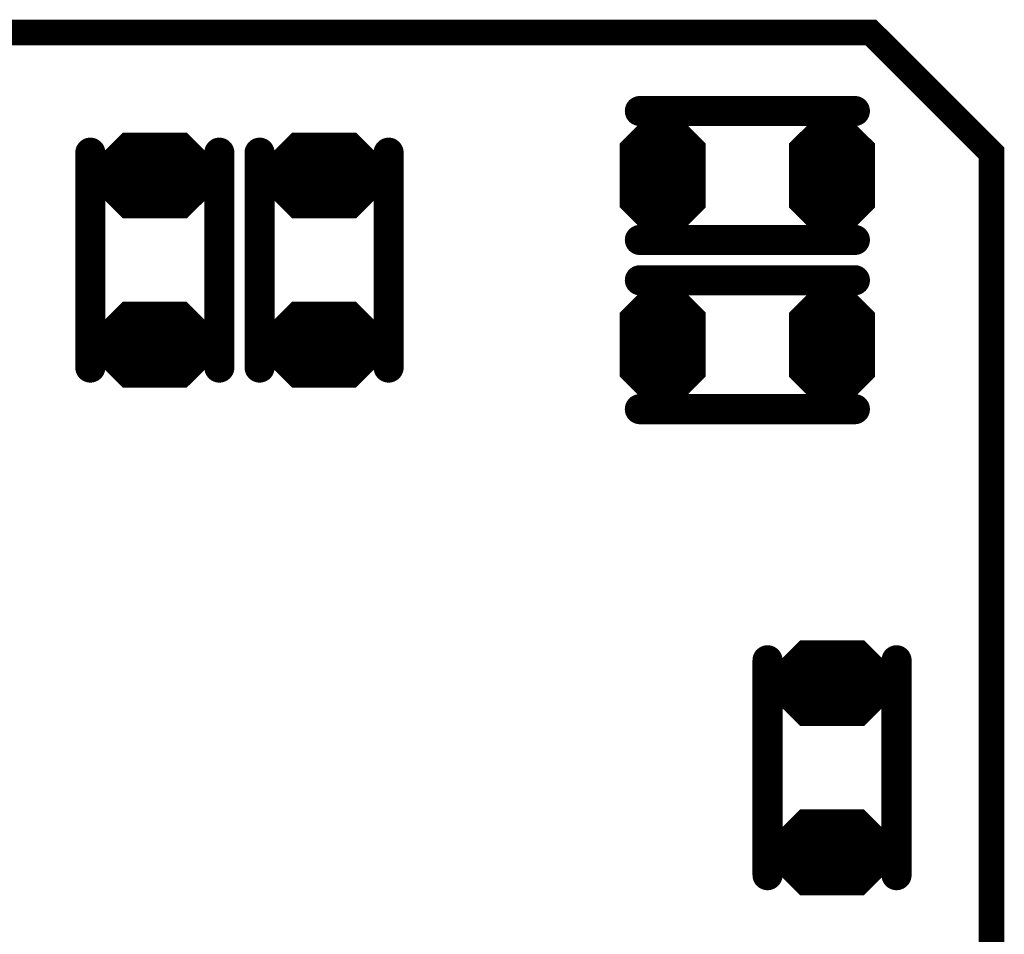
# Model space of a CAD drawing. Extents: x 0 to 8.86, y -3.29 to 6.3.
# Tile 55 of 129: x 7.57 to 7.8, y 1.95 to 2.16. Entities that reach past the tile are written whole.
import ezdxf

# ---------------------------------------------------------------- set-up
doc = ezdxf.new("R2010")
doc.units = 0
doc.layers.get('0').update_dxf_attribs({"color": 3, "linetype": 'CONTINUOUS'})

# ---------------------------------------------------------------- blocks, each defined once
blk = doc.blocks.new('PAD_R1')
at = {"const_width": 0.5}
blk.add_lwpolyline([(0.25, 0, 1), (-0.25, 0, 1)], format="xyb", close=True, dxfattribs=at)

msp = doc.modelspace()

# ---------------------------------------------------------------- linework, layer by layer
for p, q in [((7.71428, 2.13282), (7.72163, 2.14017)), ((7.72451, 2.14017), (7.73186, 2.13282)), ((7.75364, 2.13278), (7.76099, 2.14013)), ((7.76387, 2.14013), (7.77122, 2.13278)), ((7.59041, 2.12703), (7.59776, 2.13437)), ((7.61219, 2.13437), (7.61954, 2.12703)), ((7.62978, 2.12703), (7.63713, 2.13437)), ((7.65156, 2.13437), (7.65891, 2.12703)), ((7.71428, 2.13282), (7.73186, 2.13282)), ((7.75364, 2.13278), (7.77122, 2.13278)), ((7.59041, 2.12703), (7.61954, 2.12703)), ((7.62978, 2.12703), (7.65891, 2.12703)), ((7.59041, 2.12273), (7.61954, 2.12273)), ((7.59041, 2.12273), (7.59776, 2.11537)), ((7.61219, 2.11537), (7.61954, 2.12273)), ((7.62978, 2.12273), (7.65891, 2.12273)), ((7.62978, 2.12273), (7.63713, 2.11537)), ((7.65156, 2.11537), (7.65891, 2.12273)), ((7.71428, 2.11698), (7.73186, 2.11698)), ((7.71428, 2.11698), (7.72163, 2.10963)), ((7.72451, 2.10963), (7.73186, 2.11698)), ((7.75364, 2.11694), (7.77122, 2.11694)), ((7.75364, 2.11694), (7.76099, 2.10959)), ((7.76387, 2.10959), (7.77122, 2.11694)), ((7.71428, 2.09345), (7.72163, 2.1008)), ((7.72451, 2.1008), (7.73186, 2.09345)), ((7.75364, 2.09341), (7.76099, 2.10076)), ((7.76387, 2.10076), (7.77122, 2.09341)), ((7.59037, 2.08766), (7.59772, 2.09501)), ((7.61215, 2.09501), (7.6195, 2.08766)), ((7.62974, 2.08766), (7.63709, 2.09501)), ((7.65152, 2.09501), (7.65887, 2.08766)), ((7.71428, 2.09345), (7.73186, 2.09345)), ((7.75364, 2.09341), (7.77122, 2.09341)), ((7.59037, 2.08766), (7.6195, 2.08766)), ((7.62974, 2.08766), (7.65887, 2.08766)), ((7.59037, 2.08336), (7.6195, 2.08336)), ((7.59037, 2.08336), (7.59772, 2.07601)), ((7.61215, 2.07601), (7.6195, 2.08336)), ((7.62974, 2.08336), (7.65887, 2.08336)), ((7.62974, 2.08336), (7.63709, 2.07601)), ((7.65152, 2.07601), (7.65887, 2.08336)), ((7.71428, 2.07761), (7.73186, 2.07761)), ((7.71428, 2.07761), (7.72163, 2.07026)), ((7.72451, 2.07026), (7.73186, 2.07761)), ((7.75364, 2.07757), (7.77122, 2.07757)), ((7.75364, 2.07757), (7.76099, 2.07022)), ((7.76387, 2.07022), (7.77122, 2.07757)), ((7.74789, 2.00891), (7.75524, 2.01626)), ((7.76967, 2.01626), (7.77702, 2.00891)), ((7.74789, 2.00891), (7.77702, 2.00891)), ((7.74789, 2.00461), (7.77702, 2.00461)), ((7.74789, 2.00461), (7.75524, 1.99726)), ((7.76967, 1.99726), (7.77702, 2.00461)), ((7.74785, 1.96956), (7.7552, 1.97691)), ((7.76963, 1.97691), (7.77698, 1.96956)), ((7.74785, 1.96956), (7.77698, 1.96956)), ((7.74785, 1.96526), (7.77698, 1.96526)), ((7.74785, 1.96526), (7.7552, 1.95791)), ((7.76963, 1.95791), (7.77698, 1.96526))]:
    msp.add_line(p, q)
for points, const_width in [([(7.0885, 2.15813), (7.7715, 2.15813), (7.7995, 2.13013), (7.7995, 1.38913), (7.7815, 1.37113), (7.0795, 1.37113), (7.0585, 1.39213), (7.0585, 2.14213), (7.0745, 2.15813)], 0.006), ([(7.72431, 2.13967), (7.73207, 2.13191), (7.73207, 2.11789), (7.72431, 2.11013), (7.72183, 2.11013), (7.71407, 2.11789), (7.71407, 2.13191), (7.72183, 2.13967)], 0.002), ([(7.76367, 2.13963), (7.77143, 2.13187), (7.77143, 2.11785), (7.76367, 2.11009), (7.76119, 2.11009), (7.75343, 2.11785), (7.75343, 2.13187), (7.76119, 2.13963)], 0.002), ([(7.61198, 2.13387), (7.61974, 2.12611), (7.61974, 2.12364), (7.61198, 2.11588), (7.59797, 2.11588), (7.59021, 2.12364), (7.59021, 2.12611), (7.59797, 2.13387)], 0.002), ([(7.65135, 2.13387), (7.65911, 2.12611), (7.65911, 2.12364), (7.65135, 2.11588), (7.63734, 2.11588), (7.62958, 2.12364), (7.62958, 2.12611), (7.63734, 2.13387)], 0.002), ([(7.72431, 2.1003), (7.73207, 2.09254), (7.73207, 2.07852), (7.72431, 2.07076), (7.72183, 2.07076), (7.71407, 2.07852), (7.71407, 2.09254), (7.72183, 2.1003)], 0.002), ([(7.76367, 2.10026), (7.77143, 2.0925), (7.77143, 2.07848), (7.76367, 2.07072), (7.76119, 2.07072), (7.75343, 2.07848), (7.75343, 2.0925), (7.76119, 2.10026)], 0.002), ([(7.61194, 2.09451), (7.6197, 2.08675), (7.6197, 2.08428), (7.61194, 2.07651), (7.59793, 2.07651), (7.59016, 2.08428), (7.59016, 2.08675), (7.59793, 2.09451)], 0.002), ([(7.65131, 2.09451), (7.65908, 2.08675), (7.65908, 2.08428), (7.65131, 2.07651), (7.6373, 2.07651), (7.62954, 2.08428), (7.62954, 2.08675), (7.6373, 2.09451)], 0.002), ([(7.76946, 2.01576), (7.77722, 2.008), (7.77722, 2.00553), (7.76946, 1.99776), (7.75545, 1.99776), (7.74769, 2.00553), (7.74769, 2.008), (7.75545, 2.01576)], 0.002), ([(7.76942, 1.97641), (7.77718, 1.96864), (7.77718, 1.96617), (7.76942, 1.95841), (7.75541, 1.95841), (7.74764, 1.96617), (7.74764, 1.96864), (7.75541, 1.97641)], 0.002)]:
    msp.add_lwpolyline(points, close=True, dxfattribs=dict(const_width=const_width))
for points, const_width in [([(7.71775, 2.13988), (7.76775, 2.13988)], 0.007), ([(7.71775, 2.13988), (7.76775, 2.13988)], 0.007), ([(7.71669, 2.13382), (7.72204, 2.13917), (7.7241, 2.13917), (7.72945, 2.13382)], 0.003), ([(7.72246, 2.13817), (7.72368, 2.13817)], 0.005), ([(7.75605, 2.13378), (7.7614, 2.13913), (7.76346, 2.13913), (7.76881, 2.13378)], 0.003), ([(7.76182, 2.13813), (7.76304, 2.13813)], 0.005), ([(7.71911, 2.13482), (7.72703, 2.13482)], 0.005), ([(7.75847, 2.13478), (7.76639, 2.13478)], 0.005), ([(7.59283, 2.12803), (7.59818, 2.13338), (7.61177, 2.13338), (7.61712, 2.12803)], 0.003), ([(7.59859, 2.13237), (7.61136, 2.13237)], 0.005), ([(7.6322, 2.12803), (7.63755, 2.13338), (7.65114, 2.13338), (7.65649, 2.12803)], 0.003), ([(7.63796, 2.13237), (7.65073, 2.13237)], 0.005), ([(7.71669, 2.13382), (7.72945, 2.13382)], 0.003), ([(7.75605, 2.13378), (7.76881, 2.13378)], 0.003), ([(7.58996, 2.08019), (7.58996, 2.13019)], 0.007), ([(7.58996, 2.08019), (7.58996, 2.13019)], 0.007), ([(7.61996, 2.08019), (7.61996, 2.13019)], 0.007), ([(7.61996, 2.08019), (7.61996, 2.13019)], 0.007), ([(7.62932, 2.08019), (7.62932, 2.13019)], 0.007), ([(7.62932, 2.08019), (7.62932, 2.13019)], 0.007), ([(7.65932, 2.08019), (7.65932, 2.13019)], 0.007), ([(7.65932, 2.08019), (7.65932, 2.13019)], 0.007), ([(7.71307, 2.13132), (7.73307, 2.13132)], 0.002), ([(7.71607, 2.13232), (7.73007, 2.13232)], 0.002), ([(7.75243, 2.13128), (7.77243, 2.13128)], 0.002), ([(7.75543, 2.13228), (7.76943, 2.13228)], 0.002), ([(7.59283, 2.12803), (7.61712, 2.12803)], 0.003), ([(7.59524, 2.12902), (7.61471, 2.12902)], 0.005), ([(7.6322, 2.12803), (7.65649, 2.12803)], 0.003), ([(7.63461, 2.12902), (7.65408, 2.12902)], 0.005), ([(7.71307, 2.12448), (7.73307, 2.12448)], 0.014), ([(7.75243, 2.12444), (7.77243, 2.12444)], 0.014), ([(7.59221, 2.12653), (7.61774, 2.12653)], 0.002), ([(7.63157, 2.12653), (7.65711, 2.12653)], 0.002), ([(7.58921, 2.12472), (7.62074, 2.12472)], 0.003), ([(7.58921, 2.12553), (7.62074, 2.12553)], 0.002), ([(7.62857, 2.12472), (7.66011, 2.12472)], 0.003), ([(7.62857, 2.12553), (7.66011, 2.12553)], 0.002), ([(7.59162, 2.12223), (7.61833, 2.12223)], 0.002), ([(7.59162, 2.12223), (7.59797, 2.11588)], 0.002), ([(7.59221, 2.12323), (7.61774, 2.12323)], 0.002), ([(7.59403, 2.12122), (7.61592, 2.12122)], 0.004), ([(7.59403, 2.12122), (7.59838, 2.11688)], 0.004), ([(7.59524, 2.12072), (7.61471, 2.12072)], 0.005), ([(7.61157, 2.11688), (7.61592, 2.12122)], 0.004), ([(7.61198, 2.11588), (7.61833, 2.12223)], 0.002), ([(7.63099, 2.12223), (7.6577, 2.12223)], 0.002), ([(7.63099, 2.12223), (7.63734, 2.11588)], 0.002), ([(7.63157, 2.12323), (7.65711, 2.12323)], 0.002), ([(7.6334, 2.12122), (7.65529, 2.12122)], 0.004), ([(7.6334, 2.12122), (7.63775, 2.11688)], 0.004), ([(7.63461, 2.12072), (7.65408, 2.12072)], 0.005), ([(7.65094, 2.11688), (7.65529, 2.12122)], 0.004), ([(7.65135, 2.11588), (7.6577, 2.12223)], 0.002), ([(7.59859, 2.11738), (7.61136, 2.11738)], 0.005), ([(7.59838, 2.11688), (7.61157, 2.11688)], 0.004), ([(7.63796, 2.11738), (7.65073, 2.11738)], 0.005), ([(7.63775, 2.11688), (7.65094, 2.11688)], 0.004), ([(7.71607, 2.11748), (7.73007, 2.11748)], 0.002), ([(7.75543, 2.11744), (7.76943, 2.11744)], 0.002), ([(7.59797, 2.11588), (7.61198, 2.11588)], 0.002), ([(7.63734, 2.11588), (7.65135, 2.11588)], 0.002), ([(7.71548, 2.11648), (7.73066, 2.11648)], 0.002), ([(7.71548, 2.11648), (7.72183, 2.11013)], 0.002), ([(7.7179, 2.11548), (7.72824, 2.11548)], 0.004), ([(7.7179, 2.11548), (7.72225, 2.11113)], 0.004), ([(7.71911, 2.11498), (7.72703, 2.11498)], 0.005), ([(7.72389, 2.11113), (7.72824, 2.11548)], 0.004), ([(7.72431, 2.11013), (7.73066, 2.11648)], 0.002), ([(7.75484, 2.11644), (7.77002, 2.11644)], 0.002), ([(7.75484, 2.11644), (7.76119, 2.11009)], 0.002), ([(7.75726, 2.11544), (7.7676, 2.11544)], 0.004), ([(7.75726, 2.11544), (7.76161, 2.11109)], 0.004), ([(7.75847, 2.11494), (7.76639, 2.11494)], 0.005), ([(7.76325, 2.11109), (7.7676, 2.11544)], 0.004), ([(7.76367, 2.11009), (7.77002, 2.11644)], 0.002), ([(7.72246, 2.11163), (7.72368, 2.11163)], 0.005), ([(7.76182, 2.11159), (7.76304, 2.11159)], 0.005), ([(7.71775, 2.10988), (7.76775, 2.10988)], 0.007), ([(7.71775, 2.10988), (7.76775, 2.10988)], 0.007), ([(7.72225, 2.11113), (7.72389, 2.11113)], 0.004), ([(7.72183, 2.11013), (7.72431, 2.11013)], 0.002), ([(7.76161, 2.11109), (7.76325, 2.11109)], 0.004), ([(7.76119, 2.11009), (7.76367, 2.11009)], 0.002), ([(7.71775, 2.10051), (7.76775, 2.10051)], 0.007), ([(7.71775, 2.10051), (7.76775, 2.10051)], 0.007), ([(7.71669, 2.09445), (7.72204, 2.0998), (7.7241, 2.0998), (7.72945, 2.09445)], 0.003), ([(7.72246, 2.0988), (7.72368, 2.0988)], 0.005), ([(7.75605, 2.09441), (7.7614, 2.09976), (7.76346, 2.09976), (7.76881, 2.09441)], 0.003), ([(7.76182, 2.09876), (7.76304, 2.09876)], 0.005), ([(7.71911, 2.09545), (7.72703, 2.09545)], 0.005), ([(7.75847, 2.09541), (7.76639, 2.09541)], 0.005), ([(7.59279, 2.08866), (7.59814, 2.09401), (7.61173, 2.09401), (7.61708, 2.08866)], 0.003), ([(7.59855, 2.09301), (7.61132, 2.09301)], 0.005), ([(7.63216, 2.08866), (7.63751, 2.09401), (7.6511, 2.09401), (7.65645, 2.08866)], 0.003), ([(7.63792, 2.09301), (7.65069, 2.09301)], 0.005), ([(7.71669, 2.09445), (7.72945, 2.09445)], 0.003), ([(7.75605, 2.09441), (7.76881, 2.09441)], 0.003), ([(7.71307, 2.09195), (7.73307, 2.09195)], 0.002), ([(7.71607, 2.09295), (7.73007, 2.09295)], 0.002), ([(7.75243, 2.09191), (7.77243, 2.09191)], 0.002), ([(7.75543, 2.09291), (7.76943, 2.09291)], 0.002), ([(7.5952, 2.08966), (7.61467, 2.08966)], 0.005), ([(7.63457, 2.08966), (7.65404, 2.08966)], 0.005), ([(7.71307, 2.08511), (7.73307, 2.08511)], 0.014), ([(7.75243, 2.08507), (7.77243, 2.08507)], 0.014), ([(7.59279, 2.08866), (7.61708, 2.08866)], 0.003), ([(7.63216, 2.08866), (7.65645, 2.08866)], 0.003), ([(7.58916, 2.08536), (7.6207, 2.08536)], 0.003), ([(7.58916, 2.08616), (7.6207, 2.08616)], 0.002), ([(7.59216, 2.08716), (7.6177, 2.08716)], 0.002), ([(7.62854, 2.08536), (7.66007, 2.08536)], 0.003), ([(7.62854, 2.08616), (7.66007, 2.08616)], 0.002), ([(7.63154, 2.08716), (7.65707, 2.08716)], 0.002), ([(7.59158, 2.08286), (7.61829, 2.08286)], 0.002), ([(7.59158, 2.08286), (7.59793, 2.07651)], 0.002), ([(7.59216, 2.08386), (7.6177, 2.08386)], 0.002), ([(7.59399, 2.08186), (7.61588, 2.08186)], 0.004), ([(7.59399, 2.08186), (7.59834, 2.07751)], 0.004), ([(7.5952, 2.08136), (7.61467, 2.08136)], 0.005), ([(7.61153, 2.07751), (7.61588, 2.08186)], 0.004), ([(7.61194, 2.07651), (7.61829, 2.08286)], 0.002), ([(7.63095, 2.08286), (7.65766, 2.08286)], 0.002), ([(7.63095, 2.08286), (7.6373, 2.07651)], 0.002), ([(7.63154, 2.08386), (7.65707, 2.08386)], 0.002), ([(7.63336, 2.08186), (7.65525, 2.08186)], 0.004), ([(7.63336, 2.08186), (7.63771, 2.07751)], 0.004), ([(7.63457, 2.08136), (7.65404, 2.08136)], 0.005), ([(7.6509, 2.07751), (7.65525, 2.08186)], 0.004), ([(7.65131, 2.07651), (7.65766, 2.08286)], 0.002), ([(7.59855, 2.07801), (7.61132, 2.07801)], 0.005), ([(7.59834, 2.07751), (7.61153, 2.07751)], 0.004), ([(7.63792, 2.07801), (7.65069, 2.07801)], 0.005), ([(7.63771, 2.07751), (7.6509, 2.07751)], 0.004), ([(7.71607, 2.07811), (7.73007, 2.07811)], 0.002), ([(7.75543, 2.07807), (7.76943, 2.07807)], 0.002), ([(7.59793, 2.07651), (7.61194, 2.07651)], 0.002), ([(7.6373, 2.07651), (7.65131, 2.07651)], 0.002), ([(7.71548, 2.07711), (7.73066, 2.07711)], 0.002), ([(7.71548, 2.07711), (7.72183, 2.07076)], 0.002), ([(7.7179, 2.07611), (7.72824, 2.07611)], 0.004), ([(7.7179, 2.07611), (7.72225, 2.07176)], 0.004), ([(7.71911, 2.07561), (7.72703, 2.07561)], 0.005), ([(7.72389, 2.07176), (7.72824, 2.07611)], 0.004), ([(7.72431, 2.07076), (7.73066, 2.07711)], 0.002), ([(7.75484, 2.07707), (7.77002, 2.07707)], 0.002), ([(7.75484, 2.07707), (7.76119, 2.07072)], 0.002), ([(7.75726, 2.07607), (7.7676, 2.07607)], 0.004), ([(7.75726, 2.07607), (7.76161, 2.07172)], 0.004), ([(7.75847, 2.07557), (7.76639, 2.07557)], 0.005), ([(7.76325, 2.07172), (7.7676, 2.07607)], 0.004), ([(7.76367, 2.07072), (7.77002, 2.07707)], 0.002), ([(7.72246, 2.07226), (7.72368, 2.07226)], 0.005), ([(7.76182, 2.07222), (7.76304, 2.07222)], 0.005), ([(7.71775, 2.07051), (7.76775, 2.07051)], 0.007), ([(7.71775, 2.07051), (7.76775, 2.07051)], 0.007), ([(7.72225, 2.07176), (7.72389, 2.07176)], 0.004), ([(7.76161, 2.07172), (7.76325, 2.07172)], 0.004), ([(7.72183, 2.07076), (7.72431, 2.07076)], 0.002), ([(7.76119, 2.07072), (7.76367, 2.07072)], 0.002), ([(7.74744, 2.01209), (7.74744, 1.96209)], 0.007), ([(7.74744, 2.01209), (7.74744, 1.96209)], 0.007), ([(7.75031, 2.00991), (7.75566, 2.01526), (7.76925, 2.01526), (7.7746, 2.00991)], 0.003), ([(7.75607, 2.01426), (7.76884, 2.01426)], 0.005), ([(7.77744, 2.01209), (7.77744, 1.96209)], 0.007), ([(7.77744, 2.01209), (7.77744, 1.96209)], 0.007), ([(7.75272, 2.01091), (7.77219, 2.01091)], 0.005), ([(7.75031, 2.00991), (7.7746, 2.00991)], 0.003), ([(7.74669, 2.00661), (7.77822, 2.00661)], 0.003), ([(7.74669, 2.00741), (7.77822, 2.00741)], 0.002), ([(7.74969, 2.00841), (7.77522, 2.00841)], 0.002), ([(7.74969, 2.00511), (7.77522, 2.00511)], 0.002), ([(7.7491, 2.00411), (7.77581, 2.00411)], 0.002), ([(7.7491, 2.00411), (7.75545, 1.99776)], 0.002), ([(7.75151, 2.00311), (7.7734, 2.00311)], 0.004), ([(7.75151, 2.00311), (7.75586, 1.99876)], 0.004), ([(7.75272, 2.00261), (7.77219, 2.00261)], 0.005), ([(7.76905, 1.99876), (7.7734, 2.00311)], 0.004), ([(7.76946, 1.99776), (7.77581, 2.00411)], 0.002), ([(7.75607, 1.99926), (7.76884, 1.99926)], 0.005), ([(7.75586, 1.99876), (7.76905, 1.99876)], 0.004), ([(7.75545, 1.99776), (7.76946, 1.99776)], 0.002), ([(7.75027, 1.97056), (7.75562, 1.97591), (7.76921, 1.97591), (7.77456, 1.97056)], 0.003), ([(7.75603, 1.9749), (7.7688, 1.9749)], 0.005), ([(7.75268, 1.97156), (7.77215, 1.97156)], 0.005), ([(7.75027, 1.97056), (7.77456, 1.97056)], 0.003), ([(7.74964, 1.96906), (7.77518, 1.96906)], 0.002), ([(7.74664, 1.96726), (7.77818, 1.96726)], 0.003), ([(7.74664, 1.96806), (7.77818, 1.96806)], 0.002), ([(7.74906, 1.96476), (7.77577, 1.96476)], 0.002), ([(7.74906, 1.96476), (7.75541, 1.95841)], 0.002), ([(7.74964, 1.96576), (7.77518, 1.96576)], 0.002), ([(7.75147, 1.96376), (7.77336, 1.96376)], 0.004), ([(7.75147, 1.96376), (7.75582, 1.95941)], 0.004), ([(7.75268, 1.96325), (7.77215, 1.96325)], 0.005), ([(7.76901, 1.95941), (7.77336, 1.96376)], 0.004), ([(7.76942, 1.95841), (7.77577, 1.96476)], 0.002), ([(7.75603, 1.95991), (7.7688, 1.95991)], 0.005), ([(7.75582, 1.95941), (7.76901, 1.95941)], 0.004), ([(7.75541, 1.95841), (7.76942, 1.95841)], 0.002)]:
    msp.add_lwpolyline(points, dxfattribs=dict(const_width=const_width))

# ---------------------------------------------------------------- block references
for p, xscale, yscale in [((7.71775, 2.13988), 0.007, 0.007), ((7.71775, 2.13988), 0.007, 0.007), ((7.76775, 2.13988), 0.007, 0.007), ((7.76775, 2.13988), 0.007, 0.007), ((7.72246, 2.13817), 0.005, 0.005), ((7.72368, 2.13817), 0.005, 0.005), ((7.76182, 2.13813), 0.005, 0.005), ((7.76304, 2.13813), 0.005, 0.005), ((7.71911, 2.13482), 0.005, 0.005), ((7.72703, 2.13482), 0.005, 0.005), ((7.75847, 2.13478), 0.005, 0.005), ((7.76639, 2.13478), 0.005, 0.005), ((7.59859, 2.13237), 0.005, 0.005), ((7.61136, 2.13237), 0.005, 0.005), ((7.63796, 2.13237), 0.005, 0.005), ((7.65073, 2.13237), 0.005, 0.005), ((7.71669, 2.13382), 0.003, 0.003), ((7.71669, 2.13382), 0.003, 0.003), ((7.72945, 2.13382), 0.003, 0.003), ((7.72945, 2.13382), 0.003, 0.003), ((7.75605, 2.13378), 0.003, 0.003), ((7.75605, 2.13378), 0.003, 0.003), ((7.76881, 2.13378), 0.003, 0.003), ((7.76881, 2.13378), 0.003, 0.003), ((7.58996, 2.13019), 0.007, 0.007), ((7.58996, 2.13019), 0.007, 0.007), ((7.61996, 2.13019), 0.007, 0.007), ((7.61996, 2.13019), 0.007, 0.007), ((7.62932, 2.13019), 0.007, 0.007), ((7.62932, 2.13019), 0.007, 0.007), ((7.65932, 2.13019), 0.007, 0.007), ((7.65932, 2.13019), 0.007, 0.007), ((7.71607, 2.13232), 0.002, 0.002), ((7.73007, 2.13232), 0.002, 0.002), ((7.75543, 2.13228), 0.002, 0.002), ((7.76943, 2.13228), 0.002, 0.002), ((7.59283, 2.12803), 0.003, 0.003), ((7.59283, 2.12803), 0.003, 0.003), ((7.59524, 2.12902), 0.005, 0.005), ((7.61471, 2.12902), 0.005, 0.005), ((7.61712, 2.12803), 0.003, 0.003), ((7.61712, 2.12803), 0.003, 0.003), ((7.6322, 2.12803), 0.003, 0.003), ((7.6322, 2.12803), 0.003, 0.003), ((7.63461, 2.12902), 0.005, 0.005), ((7.65408, 2.12902), 0.005, 0.005), ((7.65649, 2.12803), 0.003, 0.003), ((7.65649, 2.12803), 0.003, 0.003), ((7.59221, 2.12653), 0.002, 0.002), ((7.61774, 2.12653), 0.002, 0.002), ((7.63157, 2.12653), 0.002, 0.002), ((7.65711, 2.12653), 0.002, 0.002), ((7.59162, 2.12223), 0.002, 0.002), ((7.59162, 2.12223), 0.002, 0.002), ((7.59221, 2.12323), 0.002, 0.002), ((7.59403, 2.12122), 0.004, 0.004), ((7.59403, 2.12122), 0.004, 0.004), ((7.59524, 2.12072), 0.005, 0.005), ((7.61471, 2.12072), 0.005, 0.005), ((7.61592, 2.12122), 0.004, 0.004), ((7.61592, 2.12122), 0.004, 0.004), ((7.61774, 2.12323), 0.002, 0.002), ((7.61833, 2.12223), 0.002, 0.002), ((7.61833, 2.12223), 0.002, 0.002), ((7.63099, 2.12223), 0.002, 0.002), ((7.63099, 2.12223), 0.002, 0.002), ((7.63157, 2.12323), 0.002, 0.002), ((7.6334, 2.12122), 0.004, 0.004), ((7.6334, 2.12122), 0.004, 0.004), ((7.63461, 2.12072), 0.005, 0.005), ((7.65408, 2.12072), 0.005, 0.005), ((7.65529, 2.12122), 0.004, 0.004), ((7.65529, 2.12122), 0.004, 0.004), ((7.65711, 2.12323), 0.002, 0.002), ((7.6577, 2.12223), 0.002, 0.002), ((7.6577, 2.12223), 0.002, 0.002), ((7.59859, 2.11738), 0.005, 0.005), ((7.59838, 2.11688), 0.004, 0.004), ((7.59838, 2.11688), 0.004, 0.004), ((7.61136, 2.11738), 0.005, 0.005), ((7.61157, 2.11688), 0.004, 0.004), ((7.61157, 2.11688), 0.004, 0.004), ((7.63796, 2.11738), 0.005, 0.005), ((7.63775, 2.11688), 0.004, 0.004), ((7.63775, 2.11688), 0.004, 0.004), ((7.65073, 2.11738), 0.005, 0.005), ((7.65094, 2.11688), 0.004, 0.004), ((7.65094, 2.11688), 0.004, 0.004), ((7.71607, 2.11748), 0.002, 0.002), ((7.73007, 2.11748), 0.002, 0.002), ((7.75543, 2.11744), 0.002, 0.002), ((7.76943, 2.11744), 0.002, 0.002), ((7.59797, 2.11588), 0.002, 0.002), ((7.59797, 2.11588), 0.002, 0.002), ((7.61198, 2.11588), 0.002, 0.002), ((7.61198, 2.11588), 0.002, 0.002), ((7.63734, 2.11588), 0.002, 0.002), ((7.63734, 2.11588), 0.002, 0.002), ((7.65135, 2.11588), 0.002, 0.002), ((7.65135, 2.11588), 0.002, 0.002), ((7.71548, 2.11648), 0.002, 0.002), ((7.71548, 2.11648), 0.002, 0.002), ((7.7179, 2.11548), 0.004, 0.004), ((7.7179, 2.11548), 0.004, 0.004), ((7.71911, 2.11498), 0.005, 0.005), ((7.72703, 2.11498), 0.005, 0.005), ((7.72824, 2.11548), 0.004, 0.004), ((7.72824, 2.11548), 0.004, 0.004), ((7.73066, 2.11648), 0.002, 0.002), ((7.73066, 2.11648), 0.002, 0.002), ((7.75484, 2.11644), 0.002, 0.002), ((7.75484, 2.11644), 0.002, 0.002), ((7.75726, 2.11544), 0.004, 0.004), ((7.75726, 2.11544), 0.004, 0.004), ((7.75847, 2.11494), 0.005, 0.005), ((7.76639, 2.11494), 0.005, 0.005), ((7.7676, 2.11544), 0.004, 0.004), ((7.7676, 2.11544), 0.004, 0.004), ((7.77002, 2.11644), 0.002, 0.002), ((7.77002, 2.11644), 0.002, 0.002), ((7.72246, 2.11163), 0.005, 0.005), ((7.72368, 2.11163), 0.005, 0.005), ((7.76182, 2.11159), 0.005, 0.005), ((7.76304, 2.11159), 0.005, 0.005), ((7.71775, 2.10988), 0.007, 0.007), ((7.71775, 2.10988), 0.007, 0.007), ((7.72225, 2.11113), 0.004, 0.004), ((7.72225, 2.11113), 0.004, 0.004), ((7.72183, 2.11013), 0.002, 0.002), ((7.72183, 2.11013), 0.002, 0.002), ((7.72389, 2.11113), 0.004, 0.004), ((7.72389, 2.11113), 0.004, 0.004), ((7.72431, 2.11013), 0.002, 0.002), ((7.72431, 2.11013), 0.002, 0.002), ((7.76161, 2.11109), 0.004, 0.004), ((7.76161, 2.11109), 0.004, 0.004), ((7.76325, 2.11109), 0.004, 0.004), ((7.76325, 2.11109), 0.004, 0.004), ((7.76775, 2.10988), 0.007, 0.007), ((7.76775, 2.10988), 0.007, 0.007), ((7.76119, 2.11009), 0.002, 0.002), ((7.76119, 2.11009), 0.002, 0.002), ((7.76367, 2.11009), 0.002, 0.002), ((7.76367, 2.11009), 0.002, 0.002), ((7.71775, 2.10051), 0.007, 0.007), ((7.71775, 2.10051), 0.007, 0.007), ((7.76775, 2.10051), 0.007, 0.007), ((7.76775, 2.10051), 0.007, 0.007), ((7.72246, 2.0988), 0.005, 0.005), ((7.72368, 2.0988), 0.005, 0.005), ((7.76182, 2.09876), 0.005, 0.005), ((7.76304, 2.09876), 0.005, 0.005), ((7.71911, 2.09545), 0.005, 0.005), ((7.72703, 2.09545), 0.005, 0.005), ((7.75847, 2.09541), 0.005, 0.005), ((7.76639, 2.09541), 0.005, 0.005), ((7.59855, 2.09301), 0.005, 0.005), ((7.61132, 2.09301), 0.005, 0.005), ((7.63792, 2.09301), 0.005, 0.005), ((7.65069, 2.09301), 0.005, 0.005), ((7.71669, 2.09445), 0.003, 0.003), ((7.71669, 2.09445), 0.003, 0.003), ((7.72945, 2.09445), 0.003, 0.003), ((7.72945, 2.09445), 0.003, 0.003), ((7.75605, 2.09441), 0.003, 0.003), ((7.75605, 2.09441), 0.003, 0.003), ((7.76881, 2.09441), 0.003, 0.003), ((7.76881, 2.09441), 0.003, 0.003), ((7.71607, 2.09295), 0.002, 0.002), ((7.73007, 2.09295), 0.002, 0.002), ((7.75543, 2.09291), 0.002, 0.002), ((7.76943, 2.09291), 0.002, 0.002), ((7.5952, 2.08966), 0.005, 0.005), ((7.61467, 2.08966), 0.005, 0.005), ((7.63457, 2.08966), 0.005, 0.005), ((7.65404, 2.08966), 0.005, 0.005), ((7.59279, 2.08866), 0.003, 0.003), ((7.59279, 2.08866), 0.003, 0.003), ((7.61708, 2.08866), 0.003, 0.003), ((7.61708, 2.08866), 0.003, 0.003), ((7.63216, 2.08866), 0.003, 0.003), ((7.63216, 2.08866), 0.003, 0.003), ((7.65645, 2.08866), 0.003, 0.003), ((7.65645, 2.08866), 0.003, 0.003), ((7.59216, 2.08716), 0.002, 0.002), ((7.6177, 2.08716), 0.002, 0.002), ((7.63154, 2.08716), 0.002, 0.002), ((7.65707, 2.08716), 0.002, 0.002), ((7.58996, 2.08019), 0.007, 0.007), ((7.58996, 2.08019), 0.007, 0.007), ((7.59158, 2.08286), 0.002, 0.002), ((7.59158, 2.08286), 0.002, 0.002), ((7.59216, 2.08386), 0.002, 0.002), ((7.59399, 2.08186), 0.004, 0.004), ((7.59399, 2.08186), 0.004, 0.004), ((7.5952, 2.08136), 0.005, 0.005), ((7.61467, 2.08136), 0.005, 0.005), ((7.61588, 2.08186), 0.004, 0.004), ((7.61588, 2.08186), 0.004, 0.004), ((7.61996, 2.08019), 0.007, 0.007), ((7.61996, 2.08019), 0.007, 0.007), ((7.6177, 2.08386), 0.002, 0.002), ((7.61829, 2.08286), 0.002, 0.002), ((7.61829, 2.08286), 0.002, 0.002), ((7.62932, 2.08019), 0.007, 0.007), ((7.62932, 2.08019), 0.007, 0.007), ((7.63095, 2.08286), 0.002, 0.002), ((7.63095, 2.08286), 0.002, 0.002), ((7.63154, 2.08386), 0.002, 0.002), ((7.63336, 2.08186), 0.004, 0.004), ((7.63336, 2.08186), 0.004, 0.004), ((7.63457, 2.08136), 0.005, 0.005), ((7.65404, 2.08136), 0.005, 0.005), ((7.65525, 2.08186), 0.004, 0.004), ((7.65525, 2.08186), 0.004, 0.004), ((7.65932, 2.08019), 0.007, 0.007), ((7.65932, 2.08019), 0.007, 0.007), ((7.65707, 2.08386), 0.002, 0.002), ((7.65766, 2.08286), 0.002, 0.002), ((7.65766, 2.08286), 0.002, 0.002), ((7.59855, 2.07801), 0.005, 0.005), ((7.59834, 2.07751), 0.004, 0.004), ((7.59834, 2.07751), 0.004, 0.004), ((7.61132, 2.07801), 0.005, 0.005), ((7.61153, 2.07751), 0.004, 0.004), ((7.61153, 2.07751), 0.004, 0.004), ((7.63792, 2.07801), 0.005, 0.005), ((7.63771, 2.07751), 0.004, 0.004), ((7.63771, 2.07751), 0.004, 0.004), ((7.65069, 2.07801), 0.005, 0.005), ((7.6509, 2.07751), 0.004, 0.004), ((7.6509, 2.07751), 0.004, 0.004), ((7.71607, 2.07811), 0.002, 0.002), ((7.73007, 2.07811), 0.002, 0.002), ((7.75543, 2.07807), 0.002, 0.002), ((7.76943, 2.07807), 0.002, 0.002), ((7.59793, 2.07651), 0.002, 0.002), ((7.59793, 2.07651), 0.002, 0.002), ((7.61194, 2.07651), 0.002, 0.002), ((7.61194, 2.07651), 0.002, 0.002), ((7.6373, 2.07651), 0.002, 0.002), ((7.6373, 2.07651), 0.002, 0.002), ((7.65131, 2.07651), 0.002, 0.002), ((7.65131, 2.07651), 0.002, 0.002), ((7.71548, 2.07711), 0.002, 0.002), ((7.71548, 2.07711), 0.002, 0.002), ((7.7179, 2.07611), 0.004, 0.004), ((7.7179, 2.07611), 0.004, 0.004), ((7.71911, 2.07561), 0.005, 0.005), ((7.72703, 2.07561), 0.005, 0.005), ((7.72824, 2.07611), 0.004, 0.004), ((7.72824, 2.07611), 0.004, 0.004), ((7.73066, 2.07711), 0.002, 0.002), ((7.73066, 2.07711), 0.002, 0.002), ((7.75484, 2.07707), 0.002, 0.002), ((7.75484, 2.07707), 0.002, 0.002), ((7.75726, 2.07607), 0.004, 0.004), ((7.75726, 2.07607), 0.004, 0.004), ((7.75847, 2.07557), 0.005, 0.005), ((7.76639, 2.07557), 0.005, 0.005), ((7.7676, 2.07607), 0.004, 0.004), ((7.7676, 2.07607), 0.004, 0.004), ((7.77002, 2.07707), 0.002, 0.002), ((7.77002, 2.07707), 0.002, 0.002), ((7.72246, 2.07226), 0.005, 0.005), ((7.72368, 2.07226), 0.005, 0.005), ((7.76182, 2.07222), 0.005, 0.005), ((7.76304, 2.07222), 0.005, 0.005), ((7.71775, 2.07051), 0.007, 0.007), ((7.71775, 2.07051), 0.007, 0.007), ((7.72225, 2.07176), 0.004, 0.004), ((7.72225, 2.07176), 0.004, 0.004), ((7.72389, 2.07176), 0.004, 0.004), ((7.72389, 2.07176), 0.004, 0.004), ((7.76161, 2.07172), 0.004, 0.004), ((7.76161, 2.07172), 0.004, 0.004), ((7.76325, 2.07172), 0.004, 0.004), ((7.76325, 2.07172), 0.004, 0.004), ((7.76775, 2.07051), 0.007, 0.007), ((7.76775, 2.07051), 0.007, 0.007), ((7.72183, 2.07076), 0.002, 0.002), ((7.72183, 2.07076), 0.002, 0.002), ((7.72431, 2.07076), 0.002, 0.002), ((7.72431, 2.07076), 0.002, 0.002), ((7.76119, 2.07072), 0.002, 0.002), ((7.76119, 2.07072), 0.002, 0.002), ((7.76367, 2.07072), 0.002, 0.002), ((7.76367, 2.07072), 0.002, 0.002), ((7.74744, 2.01209), 0.007, 0.007), ((7.74744, 2.01209), 0.007, 0.007), ((7.75607, 2.01426), 0.005, 0.005), ((7.76884, 2.01426), 0.005, 0.005), ((7.77744, 2.01209), 0.007, 0.007), ((7.77744, 2.01209), 0.007, 0.007), ((7.75272, 2.01091), 0.005, 0.005), ((7.77219, 2.01091), 0.005, 0.005), ((7.75031, 2.00991), 0.003, 0.003), ((7.75031, 2.00991), 0.003, 0.003), ((7.7746, 2.00991), 0.003, 0.003), ((7.7746, 2.00991), 0.003, 0.003), ((7.74969, 2.00841), 0.002, 0.002), ((7.77522, 2.00841), 0.002, 0.002), ((7.74969, 2.00511), 0.002, 0.002), ((7.77522, 2.00511), 0.002, 0.002), ((7.7491, 2.00411), 0.002, 0.002), ((7.7491, 2.00411), 0.002, 0.002), ((7.75151, 2.00311), 0.004, 0.004), ((7.75151, 2.00311), 0.004, 0.004), ((7.75272, 2.00261), 0.005, 0.005), ((7.77219, 2.00261), 0.005, 0.005), ((7.7734, 2.00311), 0.004, 0.004), ((7.7734, 2.00311), 0.004, 0.004), ((7.77581, 2.00411), 0.002, 0.002), ((7.77581, 2.00411), 0.002, 0.002), ((7.75607, 1.99926), 0.005, 0.005), ((7.76884, 1.99926), 0.005, 0.005), ((7.75586, 1.99876), 0.004, 0.004), ((7.75586, 1.99876), 0.004, 0.004), ((7.76905, 1.99876), 0.004, 0.004), ((7.76905, 1.99876), 0.004, 0.004), ((7.75545, 1.99776), 0.002, 0.002), ((7.75545, 1.99776), 0.002, 0.002), ((7.76946, 1.99776), 0.002, 0.002), ((7.76946, 1.99776), 0.002, 0.002), ((7.75603, 1.9749), 0.005, 0.005), ((7.7688, 1.9749), 0.005, 0.005), ((7.75268, 1.97156), 0.005, 0.005), ((7.77215, 1.97156), 0.005, 0.005), ((7.75027, 1.97056), 0.003, 0.003), ((7.75027, 1.97056), 0.003, 0.003), ((7.77456, 1.97056), 0.003, 0.003), ((7.77456, 1.97056), 0.003, 0.003), ((7.74964, 1.96906), 0.002, 0.002), ((7.77518, 1.96906), 0.002, 0.002), ((7.74744, 1.96209), 0.007, 0.007), ((7.74744, 1.96209), 0.007, 0.007), ((7.74906, 1.96476), 0.002, 0.002), ((7.74906, 1.96476), 0.002, 0.002), ((7.74964, 1.96576), 0.002, 0.002), ((7.75147, 1.96376), 0.004, 0.004), ((7.75147, 1.96376), 0.004, 0.004), ((7.75268, 1.96325), 0.005, 0.005), ((7.77215, 1.96325), 0.005, 0.005), ((7.77336, 1.96376), 0.004, 0.004), ((7.77336, 1.96376), 0.004, 0.004), ((7.77744, 1.96209), 0.007, 0.007), ((7.77744, 1.96209), 0.007, 0.007), ((7.77518, 1.96576), 0.002, 0.002), ((7.77577, 1.96476), 0.002, 0.002), ((7.77577, 1.96476), 0.002, 0.002), ((7.75603, 1.95991), 0.005, 0.005), ((7.7688, 1.95991), 0.005, 0.005), ((7.75582, 1.95941), 0.004, 0.004), ((7.75582, 1.95941), 0.004, 0.004), ((7.76901, 1.95941), 0.004, 0.004), ((7.76901, 1.95941), 0.004, 0.004), ((7.75541, 1.95841), 0.002, 0.002), ((7.75541, 1.95841), 0.002, 0.002), ((7.76942, 1.95841), 0.002, 0.002), ((7.76942, 1.95841), 0.002, 0.002)]:
    msp.add_blockref('PAD_R1', p, dxfattribs=dict(xscale=xscale, yscale=yscale))

doc.saveas('drawing.dxf')
